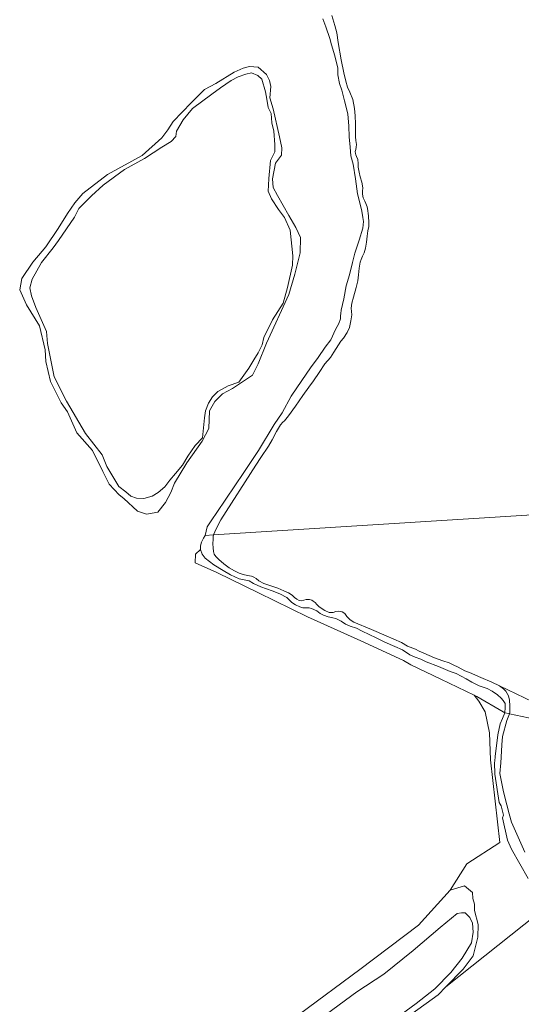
# Model space of a CAD drawing. Extents: x 197309 to 200393, y 360256 to 364259.
# Tile 20 of 39: x 198737 to 198910, y 362503 to 362841. Entities that reach past the tile are written whole.
import ezdxf

# ---------------------------------------------------------------- set-up
doc = ezdxf.new("R2010")
doc.units = 0
for name, color, linetype, lineweight in [('B-SB-GR-BOUWLAND-GV', 252, 'Continuous', 13), ('B-SB-GR-GRAS-GV', 252, 'Continuous', 13), ('B-SB-OG-WATER-GV', 252, 'Continuous', 18), ('B-SB-OG-WATER_MEER-GV', 252, 'Continuous', 18), ('B-SB-OG-WATER_SLOOT-GV', 252, 'Continuous', 18)]:
    doc.layers.add(name, color=color, linetype=linetype, lineweight=lineweight)

msp = doc.modelspace()

# ---------------------------------------------------------------- linework, layer by layer
at = {"layer": 'B-SB-GR-BOUWLAND-GV', "flags": 128}
msp.add_lwpolyline([(198919.617, 362537.009), (198883.865, 362508.544), (198881.191, 362505.824), (198872.153, 362499.298)], dxfattribs=at)
at = {"layer": 'B-SB-GR-GRAS-GV', "flags": 128}
for points in [[(198833.588, 362499.176), (198854.271, 362514.52), (198874.509, 362529.83), (198885.368, 362541.848), (198891.147, 362550.89), (198902.466, 362558.181), (198899.276, 362586.711), (198898.919, 362595.912), (198897.4, 362603.147), (198895.256, 362606.81), (198893.623, 362608.908), (198882.195, 362614.374), (198871.823, 362619.383), (198869.294, 362620.796), (198854.652, 362627.563), (198836.321, 362635.845), (198819.473, 362644.096), (198805.185, 362651.081), (198797.724, 362654.494), (198797.803, 362657.431), (198799.563, 362659.023), (198799.56, 362660.342), (198799.811, 362661.596), (198800.531, 362662.968), (198801.073, 362663.863), (198801.799, 362666.781), (198803.384, 362669.182), (198805.123, 362671.707), (198814.469, 362685.494), (198819.414, 362693.07), (198824.794, 362702.022), (198827.557, 362706.098), (198830.725, 362711.761), (198834.395, 362717.207), (198837.354, 362721.59), (198839.96, 362725.06), (198842.407, 362728.691), (198844.284, 362731.183), (198845.938, 362734.694), (198847.058, 362736.736), (198847.687, 362738.421), (198847.678, 362738.544), (198847.691, 362739.383), (198847.741, 362740.213), (198847.849, 362741.429), (198848.75, 362745.292), (198849.597, 362749.73), (198850.696, 362753.583), (198851.731, 362757.813), (198852.535, 362760.979), (198854.07, 362765.443), (198855.283, 362769.588), (198855.547, 362771.888), (198855.345, 362773.303), (198854.938, 362775.492), (198854.298, 362778.343), (198853.546, 362781.382), (198852.783, 362786.59), (198852.038, 362791.553), (198851.247, 362794.442), (198850.929, 362797.451), (198850.669, 362801.008), (198850.485, 362804.705), (198850.227, 362808.902), (198849.047, 362813.414), (198848.099, 362817.105), (198847.353, 362819.381), (198846.732, 362822.306), (198846.694, 362824.683), (198845.748, 362828.855), (198844.556, 362832.688), (198843.989, 362834.878), (198842.599, 362838.882), (198841.609, 362841.62)], [(198912.211, 362545.803), (198906.433, 362555.899), (198905.092, 362558.997), (198903.408, 362566.76), (198903.752, 362567.673), (198902.892, 362570.826), (198902.169, 362571.967), (198900.714, 362581.692), (198900.625, 362585.802), (198900.681, 362586.258), (198900.871, 362587.797), (198901.787, 362595.213), (198902.501, 362598.996), (198903.347, 362600.883), (198904.104, 362602.874), (198903.55, 362603.198), (198894.495, 362608.491), (198893.623, 362608.908), (198895.256, 362606.81), (198897.4, 362603.147), (198898.919, 362595.912), (198899.276, 362586.711), (198902.466, 362558.181), (198891.147, 362550.89), (198885.368, 362541.848), (198890.248, 362543.268), (198893.068, 362541.01), (198893.182, 362538.952), (198893.69, 362536.981), (198893.69, 362534.883), (198895.025, 362530.052), (198894.898, 362525.602), (198893.245, 362519.181), (198889.877, 362514.66), (198883.865, 362508.544), (198919.617, 362537.009)]]:
    msp.add_lwpolyline(points, dxfattribs=at)
for points in [[(198790.142, 362806.261), (198796.276, 362812.655), (198800.898, 362817.274), (198804.753, 362819.363), (198811.125, 362823.22), (198814.24, 362824.639), (198816.329, 362825.21), (198819.343, 362825.024), (198822.236, 362822.484), (198823.302, 362820.347), (198823.663, 362818.319), (198823.336, 362814.421), (198824.511, 362810.617), (198826.725, 362801.001), (198827.494, 362797.201), (198827.357, 362794.711), (198825.269, 362791.995), (198824.227, 362786.587), (198824.536, 362783.614), (198826.018, 362780.844), (198829.932, 362773.991), (198832.349, 362769.864), (198833.96, 362766.373), (198833.834, 362761.123), (198831.969, 362753.755), (198829.866, 362746.779), (198822.161, 362730.011), (198819.383, 362722.964), (198817.345, 362718.988), (198810.533, 362714.375), (198807.071, 362712.628), (198804.397, 362709.976), (198802.62, 362706.763), (198802.375, 362700.719), (198800.073, 362696.264), (198794.877, 362688.846), (198790.584, 362681.84), (198789.302, 362678.698), (198787.448, 362675.155), (198784.83, 362671.873), (198780.955, 362671.134), (198777.917, 362672.205), (198773.209, 362676.522), (198771.507, 362677.838), (198768.127, 362681.507), (198765.936, 362685.842), (198762.34, 362693.083), (198756.966, 362699.12), (198753.775, 362706.432), (198751.636, 362709.477), (198747.98, 362716.778), (198746.392, 362723.66), (198746.105, 362727.742), (198744.121, 362736.022), (198739.67, 362743.253), (198737.364, 362748.324), (198738.111, 362752.235), (198741.839, 362757.865), (198745.045, 362761.623), (198746.313, 362763.19), (198750.571, 362769.431), (198753.847, 362774.645), (198756.332, 362778.258), (198759.069, 362781.48), (198767.59, 362788.068), (198779.456, 362794.558), (198786.218, 362800.632), (198788.278, 362803.468)], [(198833.688, 362639.285), (198832.165, 362639.942), (198830.905, 362640.837), (198829.176, 362642.476), (198826.856, 362643.724), (198824.183, 362644.843), (198820.247, 362646.18), (198817.753, 362647.338), (198816.231, 362648.198), (198814.508, 362648.602), (198812.789, 362648.954), (198809.815, 362650.284), (198807.33, 362651.811), (198804.112, 362653.778), (198801.141, 362656.053), (198800.066, 362657.476), (198799.563, 362659.023), (198797.803, 362657.431), (198797.724, 362654.494), (198805.185, 362651.081), (198819.473, 362644.096), (198836.321, 362635.845), (198854.652, 362627.563), (198869.294, 362620.796), (198871.823, 362619.383), (198882.195, 362614.374), (198893.623, 362608.908), (198894.495, 362608.491), (198903.55, 362603.198), (198904.104, 362602.874), (198904.325, 362604.677), (198904.235, 362606.052), (198903.584, 362607.08), (198902.868, 362607.92), (198901.672, 362609.002), (198899.846, 362610.26), (198898.101, 362611.176), (198895.308, 362612.156), (198892.862, 362613.437), (198890.907, 362614.525), (198887.395, 362616.33), (198885.316, 362617.061), (198881.33, 362618.732), (198877.157, 362620.401), (198875.277, 362621.25), (198873.274, 362622.012), (198871.493, 362622.786), (198868.957, 362624.512), (198866.292, 362625.662), (198862.881, 362627.137), (198859.907, 362628.602), (198855.16, 362630.94), (198853.118, 362631.949), (198850.972, 362632.613), (198849.389, 362633.302), (198847.852, 362634.368), (198846.048, 362635.317), (198845.004, 362635.531), (198843.392, 362635.839), (198841.797, 362636.413), (198840.628, 362636.998), (198839.467, 362637.884), (198837.711, 362638.753), (198836.901, 362638.959), (198835.809, 362638.983), (198834.724, 362638.971)]]:
    msp.add_lwpolyline(points, close=True, dxfattribs=at)
at = {"layer": 'B-SB-OG-WATER-GV', "flags": 128}
for points in [[(198844.644, 362842.739), (198845.67, 362839.274), (198846.366, 362836.745), (198846.83, 362833.464), (198847.913, 362827.512), (198848.811, 362823.066), (198849.458, 362820.184), (198850.118, 362818.151), (198850.873, 362816.337), (198851.865, 362813.855), (198852.425, 362810.793), (198852.74, 362808.199), (198852.863, 362805.491), (198852.796, 362802.993), (198852.817, 362801.001), (198852.974, 362799.704), (198853.112, 362798.331), (198853.004, 362797.425), (198852.934, 362796.673), (198852.741, 362795.911), (198852.814, 362795.243), (198852.956, 362794.842), (198853.135, 362794.27), (198853.664, 362793.162), (198853.784, 362791.874), (198853.731, 362790.549), (198854.029, 362788.851), (198854.471, 362787.239), (198855.017, 362785.397), (198855.296, 362783.46), (198855.263, 362782.374), (198855.269, 362781.278), (198855.483, 362780.047), (198856.003, 362778.901), (198856.353, 362778.042), (198856.796, 362776.915), (198856.889, 362776.324), (198857.233, 362773.844), (198857.433, 362771.441), (198857.4, 362770.192), (198857.041, 362768.621), (198856.882, 362766.877), (198856.646, 362764.828), (198856.275, 362762.732), (198855.783, 362761.113), (198855.273, 362759.905), (198854.792, 362758.81), (198854.37, 362757.944), (198854.028, 362755.801), (198853.848, 362753.494), (198853.621, 362751.484), (198853.021, 362749.122), (198852.103, 362745.827), (198851.542, 362743.779), (198851.335, 362742.007), (198851.508, 362739.814), (198851.262, 362737.727), (198850.719, 362735.432), (198849.997, 362733.709), (198848.684, 362731.731), (198847.736, 362730.715), (198845.396, 362726.929), (198844.226, 362725.037), (198842.301, 362722.89), (198840.374, 362719.932), (198838.38, 362717.032), (198836.78, 362714.884), (198834.71, 362712.003), (198832.199, 362708.343), (198829.822, 362705.053), (198828.452, 362703.333), (198827.774, 362702.897), (198826.998, 362701.918), (198825.673, 362699.578), (198824.147, 362696.762), (198822.919, 362694.641), (198820.32, 362690.637), (198818.604, 362688.032), (198806.483, 362669.212), (198804.879, 362666.091), (198803.941, 362664.044), (198970.173, 362674.515)], [(198970.173, 362674.515), (198803.941, 362664.044), (198803.861, 362663.523), (198803.848, 362662.615), (198803.797, 362660.968), (198803.914, 362659.552), (198803.989, 362658.349), (198804.238, 362657.456), (198804.747, 362656.674), (198805.804, 362655.535), (198807.538, 362654.116), (198809.37, 362652.712), (198811.173, 362651.669), (198812.852, 362650.889), (198814.183, 362650.401), (198815.643, 362650.098), (198817.029, 362649.882), (198817.891, 362649.527), (198818.657, 362649.006), (198819.575, 362648.284), (198821.342, 362647.372), (198823.717, 362646.497), (198826.083, 362645.692), (198828.19, 362644.776), (198829.818, 362644.117), (198831.023, 362643.294), (198831.877, 362642.533), (198832.655, 362641.901), (198833.398, 362641.508), (198834.213, 362641.396), (198835.026, 362641.652), (198835.871, 362641.872), (198836.948, 362641.83), (198837.782, 362641.632), (198838.286, 362641.259), (198838.958, 362640.803), (198839.509, 362640.132), (198840.328, 362639.339), (198842.218, 362638.002), (198843.808, 362637.408), (198845.109, 362637.39), (198846.086, 362637.7), (198847.135, 362637.869), (198848.176, 362637.577), (198849.114, 362636.985), (198849.826, 362635.988), (198850.963, 362634.842), (198852.185, 362634.083), (198858.351, 362631.538), (198863.404, 362629.37), (198868.648, 362627.045), (198870.716, 362625.818), (198873.401, 362624.694), (198874.687, 362624.016), (198876.28, 362623.317), (198879.939, 362621.815), (198882.849, 362620.781), (198884.989, 362620.052), (198886.426, 362619.392), (198888.14, 362618.514), (198890.434, 362617.304), (198892.041, 362616.656), (198895.869, 362615.019), (198899.679, 362613.387), (198902.315, 362612.072), (198925.207, 362601.164)]]:
    msp.add_lwpolyline(points, dxfattribs=at)
msp.add_lwpolyline([(198925.207, 362601.164), (198902.315, 362612.072), (198903.669, 362611.082), (198904.455, 362610.255), (198905.407, 362608.63), (198905.736, 362607.236), (198905.902, 362605.202), (198905.846, 362603.094), (198905.731, 362602.531), (198912.334, 362601.14), (198916.328, 362600.298), (198916.662, 362600.228), (198916.712, 362600.334), (198917.586, 362600.942), (198918.751, 362601.458), (198921.141, 362601.57), (198923.175, 362601.515)], close=True, dxfattribs=at)
at = {"layer": 'B-SB-OG-WATER_MEER-GV', "flags": 128}
msp.add_lwpolyline([(198748.879, 362762.873), (198744.809, 362757.785), (198741.68, 362752.075), (198740.879, 362749.095), (198741.461, 362746.316), (198742.874, 362742.331), (198746.597, 362734.025), (198746.929, 362729.882), (198749.236, 362718.435), (198753.5, 362710.095), (198759.964, 362698.89), (198765.751, 362691.619), (198767.328, 362687.573), (198771.467, 362680.764), (198773.854, 362678.827), (198775.614, 362677.33), (198777.501, 362676.747), (198780.02, 362676.55), (198782.86, 362677.341), (198784.999, 362678.602), (198787.233, 362680.612), (198789.019, 362682.94), (198790.985, 362685.206), (198793.285, 362688.071), (198795.195, 362691.088), (198797.666, 362694.777), (198800.181, 362697.487), (198800.908, 362704.35), (198801.225, 362706.748), (198802.218, 362709.412), (198803.628, 362711.607), (198805.456, 362713.44), (198809.024, 362715.351), (198812.756, 362716.571), (198816.147, 362721.411), (198817.831, 362724.295), (198819.318, 362726.715), (198820.687, 362729.481), (198821.259, 362731.923), (198824.241, 362738.008), (198827.941, 362743.818), (198829.492, 362749.163), (198831.135, 362756.863), (198831.232, 362760.088), (198830.347, 362768.855), (198828.441, 362773.248), (198826.3, 362776.008), (198823.939, 362779.625), (198822.757, 362782.318), (198822.847, 362784.403), (198823.072, 362786.622), (198823.549, 362792.844), (198825.055, 362795.804), (198825.117, 362798.384), (198824.713, 362802.947), (198824.042, 362805.772), (198823.809, 362809.014), (198822.789, 362811.121), (198822.328, 362814.005), (198821.836, 362816.543), (198820.635, 362820.872), (198819.279, 362822.157), (198817.064, 362823.027), (198815.066, 362822.62), (198812.45, 362821.693), (198810.01, 362820.36), (198806.423, 362817.909), (198803.393, 362815.739), (198796.803, 362810.728), (198793.551, 362806.835), (198791.215, 362802.981), (198791.007, 362801.077), (198789.495, 362799.377), (198786.241, 362797.419), (198780.214, 362793.53), (198773.392, 362789.721), (198766.02, 362784.415), (198762.004, 362780.722), (198757.699, 362776.371), (198756.239, 362773.396), (198750.753, 362765.362)], close=True, dxfattribs=at)
msp.add_lwpolyline([(198864.652, 362496.222), (198873.726, 362502.864), (198880.065, 362507.827), (198885.616, 362513.523), (198889.494, 362518.418), (198892.673, 362523.694), (198893.309, 362527.318), (198892.991, 362530.497), (198892.164, 362532.404), (198890.512, 362533.993), (198889.304, 362533.993), (198887.778, 362533.803), (198881.975, 362528.969), (198872.605, 362521.082), (198862.559, 362512.974), (198853.246, 362506.812), (198842.813, 362499.187)], dxfattribs=at)
at = {"layer": 'B-SB-OG-WATER_SLOOT-GV', "flags": 128}
for points in [[(198841.609, 362841.62), (198842.599, 362838.882), (198843.989, 362834.878), (198844.556, 362832.688), (198845.748, 362828.855), (198846.694, 362824.683), (198846.732, 362822.306), (198847.353, 362819.381), (198848.099, 362817.105), (198849.047, 362813.414), (198850.227, 362808.902), (198850.485, 362804.705), (198850.669, 362801.008), (198850.929, 362797.451), (198851.247, 362794.442), (198852.038, 362791.553), (198852.783, 362786.59), (198853.546, 362781.382), (198854.298, 362778.343), (198854.938, 362775.492), (198855.345, 362773.303), (198855.547, 362771.888), (198855.283, 362769.588), (198854.07, 362765.443), (198852.535, 362760.979), (198851.731, 362757.813), (198850.696, 362753.583), (198849.597, 362749.73), (198848.75, 362745.292), (198847.849, 362741.429), (198847.741, 362740.213), (198847.691, 362739.383), (198847.678, 362738.544), (198847.687, 362738.421), (198847.058, 362736.736), (198845.938, 362734.694), (198844.284, 362731.183), (198842.407, 362728.691), (198839.96, 362725.06), (198837.354, 362721.59), (198834.395, 362717.207), (198830.725, 362711.761), (198827.557, 362706.098), (198824.794, 362702.022), (198819.414, 362693.07), (198814.469, 362685.494), (198805.123, 362671.707), (198803.384, 362669.182), (198801.799, 362666.781), (198801.073, 362663.863), (198803.941, 362664.044), (198804.879, 362666.091), (198806.483, 362669.212), (198818.604, 362688.032), (198820.32, 362690.637), (198822.919, 362694.641), (198824.147, 362696.762), (198825.673, 362699.578), (198826.998, 362701.918), (198827.774, 362702.897), (198828.452, 362703.333), (198829.822, 362705.053), (198832.199, 362708.343), (198834.71, 362712.003), (198836.78, 362714.884), (198838.38, 362717.032), (198840.374, 362719.932), (198842.301, 362722.89), (198844.226, 362725.037), (198845.396, 362726.929), (198847.736, 362730.715), (198848.684, 362731.731), (198849.997, 362733.709), (198850.719, 362735.432), (198851.262, 362737.727), (198851.508, 362739.814), (198851.335, 362742.007), (198851.542, 362743.779), (198852.103, 362745.827), (198853.021, 362749.122), (198853.621, 362751.484), (198853.848, 362753.494), (198854.028, 362755.801), (198854.37, 362757.944), (198854.792, 362758.81), (198855.273, 362759.905), (198855.783, 362761.113), (198856.275, 362762.732), (198856.646, 362764.828), (198856.882, 362766.877), (198857.041, 362768.621), (198857.4, 362770.192), (198857.433, 362771.441), (198857.233, 362773.844), (198856.889, 362776.324), (198856.796, 362776.915), (198856.353, 362778.042), (198856.003, 362778.901), (198855.483, 362780.047), (198855.269, 362781.278), (198855.263, 362782.374), (198855.296, 362783.46), (198855.017, 362785.397), (198854.471, 362787.239), (198854.029, 362788.851), (198853.731, 362790.549), (198853.784, 362791.874), (198853.664, 362793.162), (198853.135, 362794.27), (198852.956, 362794.842), (198852.814, 362795.243), (198852.741, 362795.911), (198852.934, 362796.673), (198853.004, 362797.425), (198853.112, 362798.331), (198852.974, 362799.704), (198852.817, 362801.001), (198852.796, 362802.993), (198852.863, 362805.491), (198852.74, 362808.199), (198852.425, 362810.793), (198851.865, 362813.855), (198850.873, 362816.337), (198850.118, 362818.151), (198849.458, 362820.184), (198848.811, 362823.066), (198847.913, 362827.512), (198846.83, 362833.464), (198846.366, 362836.745), (198845.67, 362839.274), (198844.644, 362842.739)], [(198911.058, 362554.852), (198906.439, 362565.226), (198905.692, 362568.042), (198904.861, 362571.174), (198903.668, 362575.672), (198902.46, 362581.996), (198902.736, 362585.62), (198902.887, 362587.609), (198903.146, 362591.882), (198903.313, 362594.644), (198904.876, 362600.186), (198905.731, 362602.531), (198905.435, 362602.593), (198904.104, 362602.874), (198903.347, 362600.883), (198902.501, 362598.996), (198901.787, 362595.213), (198900.871, 362587.797), (198900.681, 362586.258), (198900.625, 362585.802), (198900.714, 362581.692), (198902.169, 362571.967), (198902.892, 362570.826), (198903.752, 362567.673), (198903.408, 362566.76), (198905.092, 362558.997), (198906.433, 362555.899), (198912.211, 362545.803)], [(198912.334, 362601.14), (198905.731, 362602.531), (198904.876, 362600.186), (198903.313, 362594.644), (198903.146, 362591.882), (198902.887, 362587.609), (198902.736, 362585.62), (198902.46, 362581.996), (198903.668, 362575.672), (198904.861, 362571.174), (198905.692, 362568.042), (198906.439, 362565.226), (198911.058, 362554.852)], [(198872.153, 362499.298), (198881.191, 362505.824), (198883.865, 362508.544), (198889.877, 362514.66), (198893.245, 362519.181), (198894.898, 362525.602), (198895.025, 362530.052), (198893.69, 362534.883), (198893.69, 362536.981), (198893.182, 362538.952), (198893.068, 362541.01), (198890.248, 362543.268), (198885.368, 362541.848), (198874.509, 362529.83), (198854.271, 362514.52), (198833.588, 362499.176)], [(198842.813, 362499.187), (198853.246, 362506.812), (198862.559, 362512.974), (198872.605, 362521.082), (198881.975, 362528.969), (198887.778, 362533.803), (198889.304, 362533.993), (198890.512, 362533.993), (198892.164, 362532.404), (198892.991, 362530.497), (198893.309, 362527.318), (198892.673, 362523.694), (198889.494, 362518.418), (198885.616, 362513.523), (198880.065, 362507.827), (198873.726, 362502.864), (198864.652, 362496.222)]]:
    msp.add_lwpolyline(points, dxfattribs=at)
for points in [[(198745.045, 362761.623), (198741.839, 362757.865), (198738.111, 362752.235), (198737.364, 362748.324), (198739.67, 362743.253), (198744.121, 362736.022), (198746.105, 362727.742), (198746.392, 362723.66), (198747.98, 362716.778), (198751.636, 362709.477), (198753.775, 362706.432), (198756.966, 362699.12), (198762.34, 362693.083), (198765.936, 362685.842), (198768.127, 362681.507), (198771.507, 362677.838), (198773.209, 362676.522), (198777.917, 362672.205), (198780.955, 362671.134), (198784.83, 362671.873), (198787.448, 362675.155), (198789.302, 362678.698), (198790.584, 362681.84), (198794.877, 362688.846), (198800.073, 362696.264), (198802.375, 362700.719), (198802.62, 362706.763), (198804.397, 362709.976), (198807.071, 362712.628), (198810.533, 362714.375), (198817.345, 362718.988), (198819.383, 362722.964), (198822.161, 362730.011), (198829.866, 362746.779), (198831.969, 362753.755), (198833.834, 362761.123), (198833.96, 362766.373), (198832.349, 362769.864), (198829.932, 362773.991), (198826.018, 362780.844), (198824.536, 362783.614), (198824.227, 362786.587), (198825.269, 362791.995), (198827.357, 362794.711), (198827.494, 362797.201), (198826.725, 362801.001), (198824.511, 362810.617), (198823.336, 362814.421), (198823.663, 362818.319), (198823.302, 362820.347), (198822.236, 362822.484), (198819.343, 362825.024), (198816.329, 362825.21), (198814.24, 362824.639), (198811.125, 362823.22), (198804.753, 362819.363), (198800.898, 362817.274), (198796.276, 362812.655), (198790.142, 362806.261), (198788.278, 362803.468), (198786.218, 362800.632), (198779.456, 362794.558), (198767.59, 362788.068), (198759.069, 362781.48), (198756.332, 362778.258), (198753.847, 362774.645), (198750.571, 362769.431), (198746.313, 362763.19)], [(198748.879, 362762.873), (198750.753, 362765.362), (198756.239, 362773.396), (198757.699, 362776.371), (198762.004, 362780.722), (198766.02, 362784.415), (198773.392, 362789.721), (198780.214, 362793.53), (198786.241, 362797.419), (198789.495, 362799.377), (198791.007, 362801.077), (198791.215, 362802.981), (198793.551, 362806.835), (198796.803, 362810.728), (198803.393, 362815.739), (198806.423, 362817.909), (198810.01, 362820.36), (198812.45, 362821.693), (198815.066, 362822.62), (198817.064, 362823.027), (198819.279, 362822.157), (198820.635, 362820.872), (198821.836, 362816.543), (198822.328, 362814.005), (198822.789, 362811.121), (198823.809, 362809.014), (198824.042, 362805.772), (198824.713, 362802.947), (198825.117, 362798.384), (198825.055, 362795.804), (198823.549, 362792.844), (198823.072, 362786.622), (198822.847, 362784.403), (198822.757, 362782.318), (198823.939, 362779.625), (198826.3, 362776.008), (198828.441, 362773.248), (198830.347, 362768.855), (198831.232, 362760.088), (198831.135, 362756.863), (198829.492, 362749.163), (198827.941, 362743.818), (198824.241, 362738.008), (198821.259, 362731.923), (198820.687, 362729.481), (198819.318, 362726.715), (198817.831, 362724.295), (198816.147, 362721.411), (198812.756, 362716.571), (198809.024, 362715.351), (198805.456, 362713.44), (198803.628, 362711.607), (198802.218, 362709.412), (198801.225, 362706.748), (198800.908, 362704.35), (198800.181, 362697.487), (198797.666, 362694.777), (198795.195, 362691.088), (198793.285, 362688.071), (198790.985, 362685.206), (198789.019, 362682.94), (198787.233, 362680.612), (198784.999, 362678.602), (198782.86, 362677.341), (198780.02, 362676.55), (198777.501, 362676.747), (198775.614, 362677.33), (198773.854, 362678.827), (198771.467, 362680.764), (198767.328, 362687.573), (198765.751, 362691.619), (198759.964, 362698.89), (198753.5, 362710.095), (198749.236, 362718.435), (198746.929, 362729.882), (198746.597, 362734.025), (198742.874, 362742.331), (198741.461, 362746.316), (198740.879, 362749.095), (198741.68, 362752.075), (198744.809, 362757.785)], [(198799.56, 362660.342), (198799.563, 362659.023), (198800.066, 362657.476), (198801.141, 362656.053), (198804.112, 362653.778), (198807.33, 362651.811), (198809.815, 362650.284), (198812.789, 362648.954), (198814.508, 362648.602), (198816.231, 362648.198), (198817.753, 362647.338), (198820.247, 362646.18), (198824.183, 362644.843), (198826.856, 362643.724), (198829.176, 362642.476), (198830.905, 362640.837), (198832.165, 362639.942), (198833.688, 362639.285), (198834.724, 362638.971), (198835.809, 362638.983), (198836.901, 362638.959), (198837.711, 362638.753), (198839.467, 362637.884), (198840.628, 362636.998), (198841.797, 362636.413), (198843.392, 362635.839), (198845.004, 362635.531), (198846.048, 362635.317), (198847.852, 362634.368), (198849.389, 362633.302), (198850.972, 362632.613), (198853.118, 362631.949), (198855.16, 362630.94), (198859.907, 362628.602), (198862.881, 362627.137), (198866.292, 362625.662), (198868.957, 362624.512), (198871.493, 362622.786), (198873.274, 362622.012), (198875.277, 362621.25), (198877.157, 362620.401), (198881.33, 362618.732), (198885.316, 362617.061), (198887.395, 362616.33), (198890.907, 362614.525), (198892.862, 362613.437), (198895.308, 362612.156), (198898.101, 362611.176), (198899.846, 362610.26), (198901.672, 362609.002), (198902.868, 362607.92), (198903.584, 362607.08), (198904.235, 362606.052), (198904.325, 362604.677), (198904.104, 362602.874), (198905.435, 362602.593), (198905.731, 362602.531), (198905.846, 362603.094), (198905.902, 362605.202), (198905.736, 362607.236), (198905.407, 362608.63), (198904.455, 362610.255), (198903.669, 362611.082), (198902.315, 362612.072), (198899.679, 362613.387), (198895.869, 362615.019), (198892.041, 362616.656), (198890.434, 362617.304), (198888.14, 362618.514), (198886.426, 362619.392), (198884.989, 362620.052), (198882.849, 362620.781), (198879.939, 362621.815), (198876.28, 362623.317), (198874.687, 362624.016), (198873.401, 362624.694), (198870.716, 362625.818), (198868.648, 362627.045), (198863.404, 362629.37), (198858.351, 362631.538), (198852.185, 362634.083), (198850.963, 362634.842), (198849.826, 362635.988), (198849.114, 362636.985), (198848.176, 362637.577), (198847.135, 362637.869), (198846.086, 362637.7), (198845.109, 362637.39), (198843.808, 362637.408), (198842.218, 362638.002), (198840.328, 362639.339), (198839.509, 362640.132), (198838.958, 362640.803), (198838.286, 362641.259), (198837.782, 362641.632), (198836.948, 362641.83), (198835.871, 362641.872), (198835.026, 362641.652), (198834.213, 362641.396), (198833.398, 362641.508), (198832.655, 362641.901), (198831.877, 362642.533), (198831.023, 362643.294), (198829.818, 362644.117), (198828.19, 362644.776), (198826.083, 362645.692), (198823.717, 362646.497), (198821.342, 362647.372), (198819.575, 362648.284), (198818.657, 362649.006), (198817.891, 362649.527), (198817.029, 362649.882), (198815.643, 362650.098), (198814.183, 362650.401), (198812.852, 362650.889), (198811.173, 362651.669), (198809.37, 362652.712), (198807.538, 362654.116), (198805.804, 362655.535), (198804.747, 362656.674), (198804.238, 362657.456), (198803.989, 362658.349), (198803.914, 362659.552), (198803.797, 362660.968), (198803.848, 362662.615), (198803.861, 362663.523), (198803.941, 362664.044), (198801.073, 362663.863), (198800.531, 362662.968), (198799.811, 362661.596)]]:
    msp.add_lwpolyline(points, close=True, dxfattribs=at)

doc.saveas('drawing.dxf')
